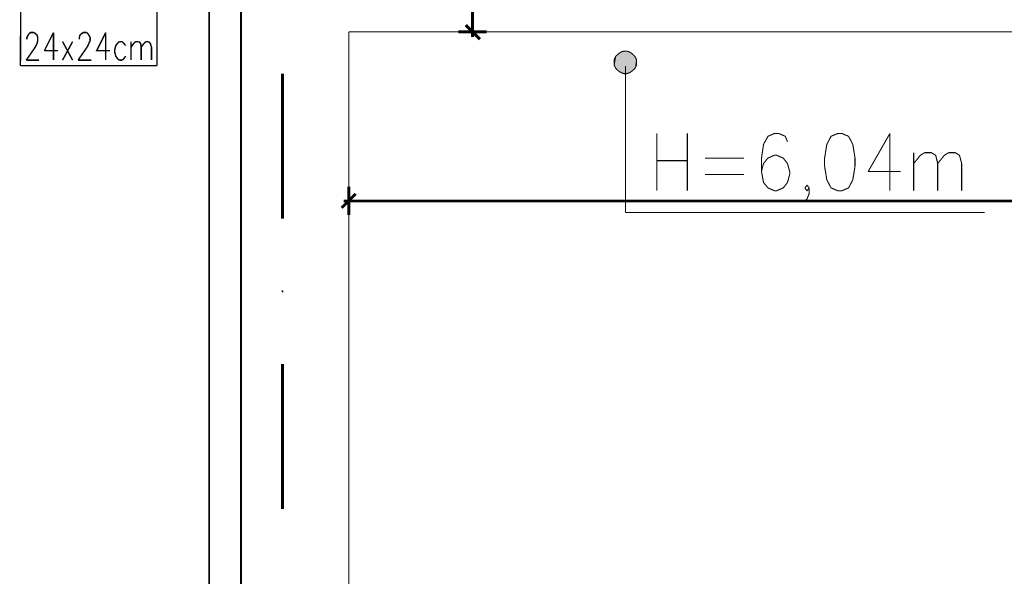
# Model space of a CAD drawing. Header units: millimetres. Extents: x -14047 to 49934, y -21523 to 14989.
# Tile 47 of 256: x 187 to 617, y 5003 to 5246. Entities that reach past the tile are written whole.
import ezdxf

# ---------------------------------------------------------------- set-up
doc = ezdxf.new("R2010")
doc.units = ezdxf.units.MM
doc.layers.add('H', color=7, linetype='Continuous')
doc.layers.add('P', color=7, linetype='Continuous')

msp = doc.modelspace()

# ---------------------------------------------------------------- hatches: boundary and pattern name
at = {"layer": 'H', "linetype": 'Continuous'}
for points in [[(446.887, 5226.14), (446.708, 5227.729), (446.887, 5229.314)], [(447.682, 5224.82), (446.887, 5226.14), (447.682, 5230.729)], [(446.887, 5226.14), (446.887, 5229.314), (447.682, 5230.729)], [(448.737, 5223.76), (447.682, 5224.82), (448.737, 5231.784)], [(447.682, 5224.82), (447.682, 5230.729), (448.737, 5231.784)], [(450.237, 5222.965), (448.737, 5223.76), (450.237, 5232.489)], [(448.737, 5223.76), (448.737, 5231.784), (450.237, 5232.489)], [(451.647, 5222.79), (450.237, 5222.965), (451.647, 5232.754)], [(450.237, 5222.965), (450.237, 5232.489), (451.647, 5232.754)], [(451.647, 5222.79), (451.647, 5232.754), (453.237, 5232.489)], [(451.647, 5222.79), (453.237, 5232.489), (453.237, 5222.965)], [(453.237, 5222.965), (453.237, 5232.489), (454.646, 5231.784)], [(453.237, 5222.965), (454.646, 5231.784), (454.646, 5223.76)], [(454.646, 5223.76), (454.646, 5231.784), (455.791, 5230.729)], [(454.646, 5223.76), (455.791, 5230.729), (455.791, 5224.82)], [(455.791, 5224.82), (455.791, 5230.729), (456.411, 5229.314)], [(455.791, 5224.82), (456.411, 5229.314), (456.411, 5226.14)], [(456.411, 5226.14), (456.411, 5229.314), (456.676, 5227.729)], [(301.472, 5127.023), (301.207, 5127.553), (301.297, 5127.993), (301.827, 5127.993), (302.092, 5127.553), (301.912, 5127.023)]]:
    msp.add_hatch(color=256, dxfattribs=at).paths.add_polyline_path(points)

# ---------------------------------------------------------------- linework, layer by layer
at = {"layer": 'P'}
for points, const_width in [([(269.551, 4135.056), (269.551, 5285.047)], 0.795), ([(283.484, 5285.047), (283.484, 4148.99)], 0.795), ([(283.484, 4148.99), (283.484, 5285.047)], 0.475), ([(384.806, 5284.077), (384.806, 5241.838)], 1.27), ([(187.012, 5226.32), (187.187, 5263.09)], 0.635), ([(187.187, 5263.09), (246.709, 5263.09), (246.709, 5226.32)], 0.635), ([(378.632, 5241.043), (390.98, 5241.043)], 1.27), ([(381.806, 5244.042), (387.98, 5237.868)], 1.27), ([(384.806, 5243.247), (384.806, 5238.838)], 1.27), ([(193.802, 5240.073), (194.331, 5239.633), (194.596, 5238.488), (194.596, 5237.253), (194.331, 5236.108), (193.537, 5234.429), (189.567, 5228.699)], 0.635), ([(189.832, 5238.488), (190.362, 5239.633)], 0.635), ([(189.832, 5237.868), (189.832, 5238.488)], 0.635), ([(190.362, 5239.633), (190.627, 5240.073)], 0.635), ([(190.627, 5240.073), (191.422, 5240.778)], 0.635), ([(191.422, 5240.778), (193.007, 5240.778)], 0.635), ([(193.007, 5240.778), (193.802, 5240.073)], 0.635), ([(201.475, 5240.778), (197.506, 5232.844)], 0.635), ([(201.475, 5240.778), (201.475, 5228.699)], 0.635), ([(212.764, 5237.868), (212.764, 5238.488), (213.024, 5239.633), (213.554, 5240.073)], 0.635), ([(213.554, 5240.073), (214.349, 5240.778)], 0.635), ([(214.349, 5240.778), (215.939, 5240.778)], 0.635), ([(215.939, 5240.778), (216.728, 5240.073)], 0.635), ([(216.728, 5240.073), (216.993, 5239.633)], 0.635), ([(216.993, 5239.633), (217.523, 5238.488)], 0.635), ([(217.523, 5237.253), (216.993, 5236.108)], 0.635), ([(217.523, 5238.488), (217.523, 5237.253)], 0.635), ([(224.312, 5240.778), (220.343, 5232.844), (226.252, 5232.844)], 0.635), ([(224.312, 5240.778), (224.312, 5228.699)], 0.635), ([(985.415, 5241.043), (330.663, 5241.043)], 0.475), ([(330.663, 5241.043), (330.663, 4196.168), (593.533, 4196.168), (593.533, 4218.04), (634.452, 4218.04)], 0.475), ([(197.506, 5232.844), (203.5, 5232.844)], 0.635), ([(205.44, 5228.699), (209.849, 5236.813)], 0.635), ([(209.849, 5228.699), (205.44, 5236.813)], 0.635), ([(216.993, 5236.108), (216.199, 5234.429), (212.234, 5228.699)], 0.635), ([(230.312, 5236.813), (229.517, 5236.108), (228.722, 5235.048), (228.282, 5233.284)], 0.635), ([(228.282, 5233.284), (228.282, 5232.139)], 0.635), ([(231.456, 5236.813), (230.312, 5236.813)], 0.635), ([(233.041, 5235.048), (232.251, 5236.108), (231.456, 5236.813)], 0.635), ([(235.426, 5228.699), (235.426, 5236.813)], 0.635), ([(235.426, 5234.429), (236.661, 5236.108), (237.451, 5236.813)], 0.635), ([(237.451, 5236.813), (238.775, 5236.813)], 0.635), ([(238.775, 5236.813), (239.57, 5236.108)], 0.635), ([(239.57, 5236.108), (239.835, 5234.429)], 0.635), ([(239.835, 5234.429), (241.155, 5236.108), (241.95, 5236.813)], 0.635), ([(239.835, 5234.429), (239.835, 5228.699)], 0.635), ([(241.95, 5236.813), (243.01, 5236.813)], 0.635), ([(243.01, 5236.813), (243.8, 5236.108), (244.33, 5234.429), (244.33, 5228.699)], 0.635), ([(450.942, 5232.669), (449.532, 5232.139)], 0.475), ([(452.267, 5232.669), (450.942, 5232.669)], 0.475), ([(453.677, 5232.139), (452.267, 5232.669)], 0.475), ([(189.567, 5228.699), (195.126, 5228.699)], 0.635), ([(212.234, 5228.699), (217.963, 5228.699)], 0.635), ([(228.282, 5232.139), (228.722, 5230.464), (229.517, 5229.314), (230.312, 5228.699)], 0.635), ([(230.312, 5228.699), (231.456, 5228.699)], 0.635), ([(231.456, 5228.699), (232.251, 5229.314), (233.041, 5230.464)], 0.635), ([(447.502, 5230.464), (446.797, 5229.139), (446.708, 5227.729)], 0.475), ([(448.472, 5231.344), (447.502, 5230.464)], 0.475), ([(449.532, 5232.139), (448.472, 5231.344)], 0.475), ([(454.736, 5231.344), (453.677, 5232.139)], 0.475), ([(455.706, 5230.464), (454.736, 5231.344)], 0.475), ([(455.706, 5224.995), (456.411, 5226.32), (456.496, 5227.729), (456.411, 5229.139), (455.706, 5230.464)], 0.475), ([(246.709, 5226.32), (187.012, 5226.32)], 0.635), ([(446.708, 5227.729), (446.797, 5226.32), (447.502, 5224.995)], 0.475), ([(447.502, 5224.995), (448.472, 5224.115)], 0.475), ([(448.472, 5224.115), (449.532, 5223.32)], 0.475), ([(451.647, 5226.14), (451.647, 5162.033)], 0.475), ([(453.677, 5223.32), (454.736, 5224.115)], 0.475), ([(454.736, 5224.115), (455.706, 5224.995)], 0.475), ([(301.652, 5222.79), (301.652, 5159.299)], 1.27), ([(449.532, 5223.32), (450.942, 5222.79)], 0.475), ([(450.942, 5222.79), (452.267, 5222.79)], 0.475), ([(452.267, 5222.79), (453.677, 5223.32)], 0.475), ([(465.405, 5196.599), (465.405, 5171.557)], 0.475), ([(478.718, 5196.599), (478.718, 5171.557)], 0.475), ([(516.813, 5196.599), (513.993, 5195.364), (512.054, 5191.839)], 0.475), ([(518.753, 5196.599), (516.813, 5196.599)], 0.475), ([(522.547, 5192.984), (521.577, 5195.364), (518.753, 5196.599)], 0.475), ([(544.504, 5196.599), (541.595, 5195.364), (539.745, 5191.839)], 0.475), ([(546.354, 5196.599), (544.504, 5196.599)], 0.475), ([(551.118, 5191.839), (549.269, 5195.364), (546.354, 5196.599)], 0.475), ([(567.341, 5196.599), (557.818, 5179.936)], 0.475), ([(567.341, 5196.599), (567.341, 5171.557)], 0.475), ([(512.054, 5191.839), (511.174, 5185.84)], 0.475), ([(539.745, 5191.839), (538.77, 5185.84)], 0.475), ([(552.088, 5185.84), (551.118, 5191.839)], 0.475), ([(486.392, 5185.84), (503.5, 5185.84)], 0.475), ([(512.054, 5175.172), (513.993, 5172.792), (516.813, 5171.557), (517.783, 5171.557), (520.698, 5172.792), (522.547, 5175.172), (523.517, 5178.701), (523.517, 5179.936), (522.547, 5183.46), (520.698, 5185.84), (517.783, 5187.075), (516.813, 5187.075), (513.993, 5185.84), (512.054, 5183.46), (511.174, 5179.936)], 0.475), ([(511.174, 5185.84), (511.174, 5179.936)], 0.475), ([(538.77, 5185.84), (538.77, 5182.316)], 0.475), ([(552.088, 5182.316), (552.088, 5185.84)], 0.475), ([(577.75, 5188.225), (577.75, 5171.557)], 0.475), ([(577.75, 5183.46), (580.659, 5187.075), (582.599, 5188.225), (585.419, 5188.225), (587.364, 5187.075), (588.243, 5183.46), (588.243, 5171.557)], 0.475), ([(588.243, 5183.46), (591.153, 5187.075), (593.003, 5188.225)], 0.475), ([(593.003, 5188.225), (595.912, 5188.225)], 0.475), ([(595.912, 5188.225), (597.767, 5187.075), (598.737, 5183.46), (598.737, 5171.557)], 0.475), ([(465.405, 5184.695), (478.718, 5184.695)], 0.475), ([(538.77, 5182.316), (539.745, 5176.316)], 0.475), ([(551.118, 5176.316), (552.088, 5182.316)], 0.475), ([(486.392, 5178.701), (503.5, 5178.701)], 0.475), ([(511.174, 5179.936), (512.054, 5175.172)], 0.475), ([(557.818, 5179.936), (572.106, 5179.936)], 0.475), ([(330.663, 5173.322), (330.663, 5160.888)], 1.27), ([(530.131, 5172.792), (531.101, 5173.937), (532.071, 5172.792)], 0.475), ([(532.071, 5172.792), (531.101, 5171.557), (530.131, 5172.792)], 0.475), ([(532.071, 5172.792), (532.071, 5170.412), (531.101, 5168.027)], 0.475), ([(539.745, 5176.316), (541.595, 5172.792), (544.504, 5171.557), (546.354, 5171.557), (549.269, 5172.792), (551.118, 5176.316)], 0.475), ([(333.658, 5170.232), (327.489, 5164.063)], 1.27), ([(531.101, 5168.027), (530.131, 5166.793)], 0.475), ([(332.868, 5167.058), (328.458, 5167.058)], 1.27), ([(984.625, 5167.058), (331.453, 5167.058)], 1.27), ([(451.647, 5162.033), (608.791, 5162.033)], 0.475), ([(301.652, 5095.807), (301.652, 5032.316)], 1.27)]:
    msp.add_lwpolyline(points, dxfattribs=dict(at, const_width=const_width))

doc.saveas('drawing.dxf')
